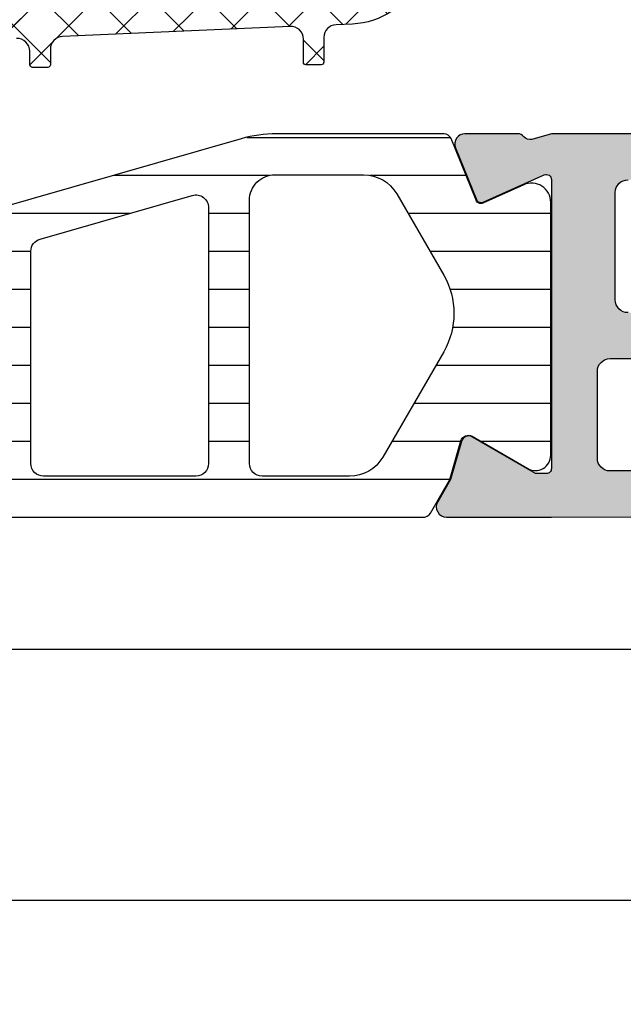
# Model space of a CAD drawing. Header units: millimetres. Extents: x 373037 to 682063, y 76092 to 274210.
# Tile 137 of 256: x 655081 to 655104, y 260763 to 260801. Entities that reach past the tile are written whole.
import ezdxf

# ---------------------------------------------------------------- set-up
doc = ezdxf.new("R2010")
doc.units = ezdxf.units.MM
doc.header["$LTSCALE"] = 100
doc.layers.add('PUDORYS', color=253, linetype='CONTINUOUS')

msp = doc.modelspace()

# ---------------------------------------------------------------- hatches: boundary and pattern name
at = {"layer": 'PUDORYS', "true_color": 0x939598}
h = msp.add_hatch(color=252, dxfattribs=at)
edge = h.paths.add_edge_path(flags=16)
edge.add_ellipse((655131.1201415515, 260787.3650437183), major_axis=(-0.4999740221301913, 0), ratio=1, start_angle=179.9970229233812, end_angle=270.00297707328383, ccw=False)
edge.add_line((655131.620115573, 260787.3650177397), (655131.620115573, 260769.3650177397))
edge.add_ellipse((655131.1201415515, 260769.3649917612), major_axis=(-0.4999740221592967, 0), ratio=1, start_angle=89.99702292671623, end_angle=180.0029770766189, ccw=False)
edge.add_line((655131.120115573, 260768.8650177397), (655118.620115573, 260768.8650177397))
edge.add_ellipse((655118.620137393, 260769.3650395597), major_axis=(-0.5000218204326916, 0), ratio=1, start_angle=0.002500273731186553, end_angle=89.99749972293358, ccw=False)
edge.add_line((655118.120115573, 260769.3650177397), (655118.120115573, 260781.9680687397))
edge.add_ellipse((655116.6201166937, 260781.9680698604), major_axis=(-1.499998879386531, 0), ratio=1, start_angle=179.9999571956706, end_angle=270.0000428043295)
edge.add_line((655116.620115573, 260783.4680687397), (655103.620127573, 260783.4680687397))
edge.add_ellipse((655103.6201271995, 260783.9680683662), major_axis=(-0.4999996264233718, 0), ratio=1, start_angle=-4.280877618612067e-05, end_angle=90.00004280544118, ccw=False)
edge.add_line((655103.1201275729, 260783.9680687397), (655103.1201275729, 260787.3650177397))
edge.add_ellipse((655103.6201271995, 260787.3650181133), major_axis=(-0.4999996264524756, 0), ratio=1, start_angle=-90.00004280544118, end_angle=4.280877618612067e-05, ccw=False)
edge.add_line((655103.6201275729, 260787.8650177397), (655131.1201155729, 260787.8650177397))
edge = h.paths.add_edge_path()
edge.add_line((655132.320127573, 260816.6650127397), (655129.320127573, 260816.6650127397))
edge.add_line((655129.320127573, 260816.6650127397), (655129.320127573, 260814.6650127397))
edge.add_arc((655129.8201015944, 260814.6649867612), 0.4999740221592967, 179.9970229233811, 270.0029770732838)
edge.add_line((655129.820127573, 260814.1650127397), (655130.320127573, 260814.1650127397))
edge.add_line((655130.320127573, 260814.1650127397), (655130.320127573, 260815.1650127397))
edge.add_line((655130.320127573, 260815.1650127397), (655131.320127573, 260815.1650127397))
edge.add_arc((655131.320063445, 260814.1649486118), 1.000064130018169, 0.0036740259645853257, 89.99632597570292, ccw=False)
edge.add_line((655132.320127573, 260814.1650127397), (655132.320127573, 260810.1650127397))
edge.add_arc((655131.320097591, 260810.1650427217), 1.000029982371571, 270.0017177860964, 359.9982822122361, ccw=False)
edge.add_line((655131.320127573, 260809.1650127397), (655130.320127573, 260809.1650127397))
edge.add_line((655130.320127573, 260809.1650127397), (655130.320127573, 260810.1650127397))
edge.add_line((655130.320127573, 260810.1650127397), (655129.820127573, 260810.1650127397))
edge.add_arc((655129.8201331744, 260809.6650071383), 0.5000056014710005, 90.00064186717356, 179.9993581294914)
edge.add_line((655129.320127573, 260809.6650127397), (655129.320127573, 260806.8650097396))
edge.add_arc((655129.820127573, 260806.8650097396), 0.5, 180, 360)
edge.add_line((655130.320127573, 260806.8650097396), (655130.320127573, 260807.1650127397))
edge.add_arc((655130.8201382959, 260807.1650020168), 0.5000107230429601, 90.00122873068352, 179.9987712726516, ccw=False)
edge.add_line((655130.820127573, 260807.6650127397), (655131.320127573, 260807.6650127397))
edge.add_arc((655131.320059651, 260807.1649448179), 0.5000679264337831, 0.0077822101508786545, 89.99221778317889, ccw=False)
edge.add_line((655131.820127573, 260807.1650127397), (655131.820127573, 260795.8650177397))
edge.add_arc((655131.320105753, 260795.8650395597), 0.5000218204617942, 270.00250027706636, 359.99749972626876, ccw=False)
edge.add_line((655131.320127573, 260795.3650177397), (655130.820127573, 260795.3650177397))
edge.add_arc((655130.8200648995, 260795.8649550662), 0.4999373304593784, 179.9928172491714, 270.0071827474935, ccw=False)
edge.add_line((655130.320127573, 260795.8650177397), (655130.320127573, 260796.1650207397))
edge.add_arc((655129.820064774, 260796.1649579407), 0.5000628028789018, 0.007195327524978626, 89.99280467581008)
edge.add_line((655129.820127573, 260796.6650207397), (655125.320127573, 260796.6650207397))
edge.add_arc((655125.3201331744, 260796.1650151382), 0.5000056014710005, 90.00064186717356, 179.9993581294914)
edge.add_line((655124.820127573, 260796.1650207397), (655124.820127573, 260795.3650177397))
edge.add_arc((655125.3201015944, 260795.3649917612), 0.4999740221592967, 179.9970229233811, 270.0029770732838)
edge.add_line((655125.320127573, 260794.8650177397), (655127.320127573, 260794.8650177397))
edge.add_arc((655127.320059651, 260794.3649498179), 0.5000679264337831, 0.0077822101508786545, 89.99221778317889, ccw=False)
edge.add_line((655127.820127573, 260794.3650177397), (655127.820127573, 260793.8650177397))
edge.add_arc((655128.3200648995, 260793.8649550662), 0.4999373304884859, 179.9928172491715, 270.0071827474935)
edge.add_line((655128.320127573, 260793.3650177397), (655131.320127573, 260793.3650177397))
edge.add_arc((655131.3200724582, 260792.864962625), 0.500055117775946, 0.006314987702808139, 89.99368500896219, ccw=False)
edge.add_line((655131.820127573, 260792.8650177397), (655131.820127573, 260791.1650207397))
edge.add_arc((655130.3201594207, 260791.1649888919), 1.499968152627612, -90.00121651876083, 0.0012165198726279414, ccw=False)
edge.add_line((655130.320127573, 260789.6650207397), (655104.320127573, 260789.6650207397))
edge.add_arc((655104.3201067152, 260790.1649998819), 0.4999791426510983, 179.9976097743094, 270.00239022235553, ccw=False)
edge.add_line((655103.820127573, 260790.1650207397), (655103.820127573, 260794.3650177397))
edge.add_arc((655104.3201331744, 260794.3650121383), 0.500005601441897, 90.00064186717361, 179.9993581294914, ccw=False)
edge.add_line((655104.320127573, 260794.8650177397), (655106.320127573, 260794.8650177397))
edge.add_arc((655106.320105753, 260795.3650395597), 0.5000218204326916, 270.0025002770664, 359.9974997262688)
edge.add_line((655106.820127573, 260795.3650177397), (655106.820127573, 260796.1650207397))
edge.add_arc((655106.3200750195, 260796.1649681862), 0.5000525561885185, 0.006021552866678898, 89.99397845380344)
edge.add_line((655106.320127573, 260796.6650207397), (655101.320126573, 260796.6650207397))
edge.add_line((655101.320126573, 260796.6650207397), (655100.562237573, 260796.4476997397))
edge.add_arc((655100.4795462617, 260796.7360781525), 0.2999999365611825, 217.9048146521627, 286.0000242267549, ccw=False)
edge.add_arc((655100.0061264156, 260796.3674676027), 0.3000001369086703, 37.90471811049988, 89.9999699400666)
edge.add_line((655100.006126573, 260796.6674677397), (655097.941979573, 260796.6674657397))
edge.add_arc((655097.941979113, 260796.2674663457), 0.399999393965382, 89.99993412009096, 201.9737695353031)
edge.add_line((655097.571037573, 260796.1177937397), (655098.3873985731, 260794.0945647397))
edge.add_arc((655098.5728688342, 260794.169401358), 0.1999993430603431, 201.9739078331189, 294.1410923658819)
edge.add_line((655098.654665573, 260793.9868937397), (655101.038350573, 260795.0552137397))
edge.add_arc((655101.1201472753, 260794.8727056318), 0.1999997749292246, -0.8199006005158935, 114.14102544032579, ccw=False)
edge.add_line((655101.320126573, 260794.8698437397), (655101.320127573, 260783.5657637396))
edge.add_arc((655101.1287130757, 260783.5573320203), 0.1916001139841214, -91.04445003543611, 2.5222218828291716, ccw=False)
edge.add_line((655101.125220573, 260783.3657637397), (655100.7046365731, 260783.3657637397))
edge.add_line((655100.704636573, 260783.3657637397), (655098.239024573, 260784.7974987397))
edge.add_arc((655098.0882128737, 260784.5381617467), 0.2999997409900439, 59.82080388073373, 164.0000282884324)
edge.add_line((655097.799834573, 260784.6208527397), (655097.3719635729, 260783.1286917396))
edge.add_line((655097.3719635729, 260783.1286917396), (655096.8735515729, 260782.2654167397))
edge.add_arc((655097.2199618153, 260782.0654167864), 0.4000000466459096, 150.0000115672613, 269.9999652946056)
edge.add_line((655097.219961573, 260781.6654167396), (655101.327892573, 260781.6657637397))
edge.add_line((655101.327892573, 260781.6657637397), (655115.819949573, 260781.6680687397))
edge.add_arc((655115.820127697, 260781.1680688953), 0.4999998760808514, -1.7835869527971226e-05, 90.02041150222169, ccw=False)
edge.add_line((655116.320127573, 260781.1680687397), (655116.320127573, 260775.7650267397))
edge.add_arc((655115.8201279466, 260775.7650263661), 0.4999996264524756, -90.00004280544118, 4.280877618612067e-05, ccw=False)
edge.add_line((655115.820127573, 260775.2650267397), (655113.320127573, 260775.2650267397))
edge.add_arc((655113.3201271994, 260774.7650271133), 0.4999996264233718, 89.99995719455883, 180.0000428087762)
edge.add_line((655112.820127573, 260774.7650267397), (655112.820127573, 260773.4650237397))
edge.add_arc((655113.3201067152, 260773.4650028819), 0.4999791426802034, 179.9976097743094, 270.0023902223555)
edge.add_line((655113.320127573, 260772.9650237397), (655113.820127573, 260772.9650237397))
edge.add_line((655113.820127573, 260772.9650237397), (655113.820127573, 260773.9650237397))
edge.add_line((655113.820127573, 260773.9650237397), (655115.320127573, 260773.9650237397))
edge.add_arc((655115.3200958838, 260772.9649920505), 1.000031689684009, 0.0018155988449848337, 89.9981844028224, ccw=False)
edge.add_line((655116.320127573, 260772.9650237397), (655116.320127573, 260768.9650237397))
edge.add_arc((655115.3200583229, 260768.9650929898), 1.00006925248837, 270.00396746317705, 359.9960325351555, ccw=False)
edge.add_line((655115.320127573, 260767.9650237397), (655113.820127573, 260767.9650237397))
edge.add_line((655113.820127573, 260767.9650237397), (655113.820127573, 260768.9650237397))
edge.add_line((655113.820127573, 260768.9650237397), (655113.320127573, 260768.9650237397))
edge.add_arc((655113.3201015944, 260768.4650497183), 0.4999740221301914, 89.99702292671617, 180.0029770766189)
edge.add_line((655112.820127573, 260768.4650237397), (655112.820127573, 260767.1650207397))
edge.add_arc((655113.3201331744, 260767.1650263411), 0.500005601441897, 180.0006418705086, 269.9993581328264)
edge.add_line((655113.320127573, 260766.6650207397), (655132.320127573, 260766.6650207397))
edge.add_arc((655132.3201568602, 260768.1649914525), 1.49997071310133, 269.9988812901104, 360.0011187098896)
edge.add_line((655133.820127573, 260768.1650207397), (655133.820127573, 260815.1650127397))
edge.add_arc((655132.3200672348, 260815.1649524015), 1.500060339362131, 0.002304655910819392, 89.99769534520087)
h = msp.add_hatch(dxfattribs=at)
h.set_pattern_fill('ANSI37', color=252, scale=0.48, angle=-1.272221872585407e-14, style=0)
h.set_pattern_definition([(44.99999999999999, (655073.820155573, 260811.6649927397), (-1.077630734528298, 1.077630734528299), []), (135, (655073.820155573, 260811.6649927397), (-1.077630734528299, -1.077630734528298), [])])
edge = h.paths.add_edge_path(flags=16)
edge.add_line((655070.418878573, 260812.3292867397), (655070.518622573, 260813.7221407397))
edge.add_arc((655069.9201556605, 260813.7649982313), 0.5999995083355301, 355.9039194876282, 450.0000083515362)
edge.add_arc((655069.9201554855, 260813.7649982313), 0.5999995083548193, 89.99999164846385, 184.0960805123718)
edge.add_line((655069.321688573, 260813.7221407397), (655069.421432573, 260812.3292867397))
edge.add_arc((655069.9201555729, 260812.3650012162), 0.5000001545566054, 184.0960644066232, 355.9039355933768)
edge = h.paths.add_edge_path(flags=16)
edge.add_arc((655068.3201589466, 260809.1649931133), 0.4999996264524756, 359.9999571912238, 450.0000428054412)
edge.add_line((655068.320158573, 260809.6649927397), (655064.726473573, 260809.6649927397))
edge.add_arc((655064.726473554, 260809.1649924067), 0.5000003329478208, 89.9999978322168, 203.2180265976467)
edge.add_line((655064.266967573, 260808.9678767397), (655066.982845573, 260802.6367747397))
edge.add_arc((655067.4423509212, 260802.8338906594), 0.4999998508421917, 203.2180817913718, 272.5001106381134)
edge.add_line((655067.464161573, 260802.3343667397), (655068.3419685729, 260802.3726927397))
edge.add_arc((655068.3201590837, 260802.8722163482), 0.4999994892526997, 272.4999791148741, 360.0000448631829)
edge.add_line((655068.820158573, 260802.8722167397), (655068.820158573, 260809.1649927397))
edge = h.paths.add_edge_path(flags=16)
edge.add_line((655093.874077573, 260803.7568307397), (655098.022747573, 260812.6536837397))
edge.add_arc((655097.5695938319, 260812.8649928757), 0.4999998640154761, 334.9999920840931, 450.0000296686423)
edge.add_line((655097.569593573, 260813.3649927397), (655088.220158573, 260813.3649927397))
edge.add_arc((655088.2201581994, 260812.8649931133), 0.4999996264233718, 89.99995719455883, 180.0000428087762)
edge.add_line((655087.720158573, 260812.8649927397), (655087.720158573, 260803.7410697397))
edge.add_arc((655088.2201586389, 260803.7410699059), 0.5000000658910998, 180.000019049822, 272.5000272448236)
edge.add_line((655088.241968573, 260803.2415457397), (655093.442732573, 260803.4686157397))
edge.add_arc((655093.4209228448, 260803.9681411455), 0.5000012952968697, 272.4999974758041, 334.9999080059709)
edge = h.paths.add_edge_path(flags=16)
edge.add_arc((655085.0201589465, 260812.8649931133), 0.4999996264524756, 359.9999571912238, 450.0000428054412)
edge.add_line((655085.020158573, 260813.3649927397), (655077.8201585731, 260813.3649927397))
edge.add_arc((655077.8201581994, 260812.8649931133), 0.4999996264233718, 89.99995719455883, 180.0000428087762)
edge.add_line((655077.320158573, 260812.8649927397), (655077.320158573, 260811.6649927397))
edge.add_arc((655075.3201600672, 260811.6649912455), 1.999998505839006, -90.0000428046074, 4.2805441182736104e-05, ccw=False)
edge.add_line((655075.320158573, 260809.6649927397), (655071.520158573, 260809.6649927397))
edge.add_arc((655071.5201581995, 260809.1649931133), 0.4999996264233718, 89.99995719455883, 180.0000428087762)
edge.add_line((655071.020158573, 260809.1649927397), (655071.020158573, 260803.0119317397))
edge.add_arc((655071.520158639, 260803.011931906), 0.5000000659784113, 180.000019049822, 272.5000272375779)
edge.add_line((655071.541968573, 260802.5124077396), (655077.041968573, 260802.7525427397))
edge.add_arc((655077.0201590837, 260803.2520663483), 0.4999994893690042, 272.4999791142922, 360.0000448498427)
edge.add_line((655077.520158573, 260803.2520667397), (655077.520158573, 260808.5649927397))
edge.add_arc((655078.620158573, 260808.5649927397), 1.100000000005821, 0, 180, ccw=False)
edge.add_line((655079.720158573, 260808.5649927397), (655079.720158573, 260803.3917817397))
edge.add_arc((655080.2201586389, 260803.3917819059), 0.5000000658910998, 180.000019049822, 272.5000272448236)
edge.add_line((655080.241968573, 260802.8922577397), (655085.041968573, 260803.1018307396))
edge.add_arc((655085.0201590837, 260803.6013543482), 0.4999994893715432, 272.499979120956, 360.0000448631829)
edge.add_line((655085.520158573, 260803.6013547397), (655085.520158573, 260812.8649927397))
edge = h.paths.add_edge_path()
edge.add_line((655100.233211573, 260811.4785357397), (655096.135362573, 260802.6906697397))
edge.add_ellipse((655093.4164372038, 260803.9585272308), major_axis=(-3.00000296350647, 0), ratio=1, start_angle=92.50005883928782, end_angle=154.9999693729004, ccw=False)
edge.add_line((655093.547298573, 260800.9613797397), (655092.8983485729, 260800.9330457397))
edge.add_ellipse((655092.9201580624, 260800.4335221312), major_axis=(-0.4999994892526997, 0), ratio=1, start_angle=-87.5000208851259, end_angle=4.486318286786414e-05)
edge.add_line((655092.420158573, 260800.4335217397), (655092.420158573, 260799.4649927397))
edge.add_ellipse((655092.3201586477, 260799.464992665), major_axis=(-0.0999999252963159, 0), ratio=1, start_angle=89.99995719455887, end_angle=180.0000428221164, ccw=False)
edge.add_line((655092.320158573, 260799.3649927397), (655091.720158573, 260799.3649927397))
edge.add_ellipse((655091.7201584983, 260799.464992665), major_axis=(-0.09999992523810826, 0), ratio=1, start_angle=-4.2822116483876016e-05, end_angle=90.00004282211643, ccw=False)
edge.add_line((655091.6201585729, 260799.4649927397), (655091.6201585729, 260800.3680307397))
edge.add_ellipse((655091.120158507, 260800.3680305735), major_axis=(-0.5000000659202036, 0), ratio=1, start_angle=180.000019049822, end_angle=272.5000272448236)
edge.add_line((655091.098348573, 260800.8675547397), (655082.198054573, 260800.4737167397))
edge.add_ellipse((655082.2201586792, 260799.9742054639), major_axis=(-0.500000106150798, 0), ratio=1, start_angle=-87.46623077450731, end_angle=8.298944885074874e-05)
edge.add_line((655081.720158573, 260799.9742047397), (655081.720158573, 260799.3649927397))
edge.add_ellipse((655081.6201586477, 260799.364992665), major_axis=(-0.09999992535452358, 0), ratio=1, start_angle=89.99995721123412, end_angle=180.0000428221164, ccw=False)
edge.add_line((655081.6201585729, 260799.2649927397), (655081.0201585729, 260799.2649927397))
edge.add_ellipse((655081.0201584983, 260799.364992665), major_axis=(-0.09999992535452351, 0), ratio=1, start_angle=-4.28221164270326e-05, end_angle=90.00004277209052, ccw=False)
edge.add_line((655080.920158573, 260799.3649927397), (655080.920158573, 260799.8945547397))
edge.add_ellipse((655080.4201580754, 260799.8945550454), major_axis=(-0.500000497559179, 0), ratio=1, start_angle=179.9999649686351, end_angle=272.5336979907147)
edge.add_line((655080.398054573, 260800.3940667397), (655068.857829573, 260799.8834107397))
edge.add_ellipse((655068.8796391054, 260799.383886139), major_axis=(-0.5000004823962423, 0), ratio=1, start_angle=-87.50002091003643, end_angle=3.217057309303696)
edge.add_line((655068.380426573, 260799.3558267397), (655068.668989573, 260794.2220837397))
edge.add_ellipse((655069.0794075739, 260794.3376391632), major_axis=(-0.4263754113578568, 0), ratio=1, start_angle=15.72485447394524, end_angle=159.2410276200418)
edge.add_line((655069.478102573, 260794.1865157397), (655069.476862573, 260794.4191187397))
edge.add_line((655069.4768625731, 260794.4191187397), (655069.178724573, 260796.3016977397))
edge.add_line((655069.178724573, 260796.3016977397), (655069.579150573, 260799.1509827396))
edge.add_ellipse((655069.876231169, 260799.109232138), major_axis=(-0.2999999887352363, 0), ratio=1, start_angle=235.4022536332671, end_angle=352.00025595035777, ccw=False)
edge.add_ellipse((655068.3431177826, 260796.8866610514), major_axis=(-3.000047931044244, 0), ratio=1, start_angle=161.9915754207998, end_angle=235.40235871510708, ccw=False)
edge.add_line((655071.196196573, 260795.9591757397), (655070.562620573, 260793.7042847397))
edge.add_ellipse((655069.787408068, 260793.8652142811), major_axis=(-0.791740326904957, 0), ratio=1, start_angle=96.79834625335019, end_angle=168.2723102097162, ccw=False)
edge.add_line((655069.881130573, 260793.0790407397), (655068.822920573, 260793.0778197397))
edge.add_ellipse((655068.9520448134, 260794.2569059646), major_axis=(-1.186135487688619, 0), ratio=1, start_angle=18.655576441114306, end_angle=83.75032184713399, ccw=False)
edge.add_line((655067.828230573, 260793.8774867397), (655066.733897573, 260797.1188267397))
edge.add_line((655066.733897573, 260797.1188267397), (655063.844119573, 260805.1686217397))
edge.add_line((655063.844119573, 260805.1686217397), (655059.511310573, 260815.0664987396))
edge.add_ellipse((655059.9703195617, 260815.2647688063), major_axis=(-0.5000002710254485, 0), ratio=1, start_angle=-89.93342362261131, end_angle=23.362049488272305, ccw=False)
edge.add_line((655059.969738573, 260815.7647687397), (655060.5164395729, 260815.7654037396))
edge.add_ellipse((655060.5170198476, 260815.2654036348), major_axis=(-0.5000004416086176, 0), ratio=1, start_angle=203.9208245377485, end_angle=270.06649452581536, ccw=False)
edge.add_line((655060.974073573, 260815.4681407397), (655062.375829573, 260812.2641377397))
edge.add_ellipse((655063.2919706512, 260812.6649920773), major_axis=(-0.9999993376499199, 0), ratio=1, start_angle=23.63161472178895, end_angle=90.0000528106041)
edge.add_line((655063.291971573, 260811.6649927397), (655068.519913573, 260811.6649927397))
edge.add_line((655068.519913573, 260811.6649927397), (655068.5199225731, 260813.4644717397))
edge.add_line((655068.519922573, 260813.4644717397), (655068.005121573, 260813.6024137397))
edge.add_ellipse((655068.1198868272, 260813.8795677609), major_axis=(-0.2999756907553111, 0), ratio=1, start_angle=-22.50356669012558, end_angle=67.50629974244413, ccw=False)
edge.add_line((655067.842752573, 260813.9943807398), (655068.691919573, 260815.2645077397))
edge.add_ellipse((655069.5577837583, 260814.76478697), major_axis=(-0.9997207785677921, 0), ratio=1, start_angle=269.9923881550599, end_angle=330.00923930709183, ccw=False)
edge.add_line((655069.557916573, 260815.7645077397), (655070.282277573, 260815.7644767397))
edge.add_ellipse((655070.2820695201, 260814.7647389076), major_axis=(-0.9997378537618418, 0), ratio=1, start_angle=209.9913249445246, end_angle=269.98807632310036, ccw=False)
edge.add_line((655071.147943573, 260815.2644767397), (655071.997110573, 260813.9943807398))
edge.add_ellipse((655071.7199630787, 260813.8795688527), major_axis=(-0.2999875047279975, 0), ratio=1, start_angle=112.49860381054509, end_angle=202.5024061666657, ccw=False)
edge.add_line((655071.834756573, 260813.6024137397), (655071.319940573, 260813.4644417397))
edge.add_line((655071.319940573, 260813.4644417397), (655071.319932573, 260811.6649927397))
edge.add_line((655071.319932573, 260811.6649927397), (655074.5201595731, 260811.6649927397))
edge.add_ellipse((655074.520159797, 260811.9649925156), major_axis=(-0.2999997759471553, 0), ratio=1, start_angle=89.99995720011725, end_angle=180.0000427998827)
edge.add_line((655074.820159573, 260811.9649927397), (655074.820159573, 260815.2649887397))
edge.add_ellipse((655075.3201591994, 260815.2649891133), major_axis=(-0.4999996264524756, 0), ratio=1, start_angle=-90.00004280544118, end_angle=4.280877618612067e-05, ccw=False)
edge.add_line((655075.320159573, 260815.7649887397), (655102.2177815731, 260815.7649887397))
edge.add_line((655102.2177815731, 260815.7649887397), (655103.112899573, 260814.2145967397))
edge.add_ellipse((655102.6798870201, 260813.9645966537), major_axis=(-0.4999999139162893, 0), ratio=1, start_angle=90.00006334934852, end_angle=210.0000170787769, ccw=False)
edge.add_line((655102.679887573, 260813.4645967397), (655102.679887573, 260811.7672257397))
edge.add_line((655102.679887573, 260811.7672257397), (655100.686365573, 260811.7672257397))
edge.add_ellipse((655100.6863652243, 260811.2672254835), major_axis=(-0.5000002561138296, 0), ratio=1, start_angle=269.9999600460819, end_angle=334.9998714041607)
h = msp.add_hatch(dxfattribs=at)
h.set_pattern_fill('ANSI37', color=252, scale=0.48, angle=-1.272221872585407e-14, style=0)
h.set_pattern_definition([(44.99999999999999, (655073.820155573, 260811.6649925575), (-1.077630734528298, 1.077630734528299), []), (135, (655073.820155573, 260811.6649925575), (-1.077630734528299, -1.077630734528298), [])])
edge = h.paths.add_edge_path(flags=16)
edge.add_line((655070.418878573, 260812.3292865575), (655070.518622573, 260813.7221405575))
edge.add_arc((655069.9201556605, 260813.7649980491), 0.5999995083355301, 355.9039194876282, 450.0000083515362)
edge.add_arc((655069.9201554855, 260813.7649980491), 0.5999995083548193, 89.99999164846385, 184.0960805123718)
edge.add_line((655069.321688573, 260813.7221405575), (655069.421432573, 260812.3292865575))
edge.add_arc((655069.9201555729, 260812.365001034), 0.5000001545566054, 184.0960644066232, 355.9039355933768)
edge = h.paths.add_edge_path(flags=16)
edge.add_arc((655068.3201589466, 260809.1649929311), 0.4999996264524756, 359.9999571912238, 450.0000428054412)
edge.add_line((655068.320158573, 260809.6649925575), (655064.726473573, 260809.6649925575))
edge.add_arc((655064.726473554, 260809.1649922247), 0.5000003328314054, 89.9999978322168, 203.2180266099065)
edge.add_line((655064.266967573, 260808.9678765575), (655066.982845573, 260802.6367745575))
edge.add_arc((655067.4423509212, 260802.8338904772), 0.4999998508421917, 203.2180817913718, 272.5001106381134)
edge.add_line((655067.464161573, 260802.3343665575), (655068.3419685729, 260802.3726925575))
edge.add_arc((655068.3201590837, 260802.8722161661), 0.4999994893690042, 272.4999791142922, 360.0000448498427)
edge.add_line((655068.820158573, 260802.8722165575), (655068.820158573, 260809.1649925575))
edge = h.paths.add_edge_path(flags=16)
edge.add_line((655093.874077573, 260803.7568305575), (655098.022747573, 260812.6536835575))
edge.add_arc((655097.5695938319, 260812.8649926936), 0.4999998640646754, 334.9999920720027, 450.0000296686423)
edge.add_line((655097.569593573, 260813.3649925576), (655088.220158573, 260813.3649925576))
edge.add_arc((655088.2201581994, 260812.8649929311), 0.4999996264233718, 89.99995719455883, 180.0000428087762)
edge.add_line((655087.720158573, 260812.8649925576), (655087.720158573, 260803.7410695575))
edge.add_arc((655088.2201586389, 260803.7410697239), 0.5000000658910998, 180.0000190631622, 272.5000272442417)
edge.add_line((655088.241968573, 260803.2415455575), (655093.442732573, 260803.4686155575))
edge.add_arc((655093.4209228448, 260803.9681409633), 0.5000012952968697, 272.4999974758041, 334.9999080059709)
edge = h.paths.add_edge_path(flags=16)
edge.add_arc((655085.0201589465, 260812.8649929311), 0.4999996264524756, 359.9999571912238, 450.0000428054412)
edge.add_line((655085.020158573, 260813.3649925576), (655077.8201585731, 260813.3649925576))
edge.add_arc((655077.8201581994, 260812.8649929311), 0.4999996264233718, 89.99995719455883, 180.0000428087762)
edge.add_line((655077.320158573, 260812.8649925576), (655077.320158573, 260811.6649925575))
edge.add_arc((655075.3201600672, 260811.6649910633), 1.999998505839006, -90.0000428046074, 4.2805441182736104e-05, ccw=False)
edge.add_line((655075.320158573, 260809.6649925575), (655071.520158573, 260809.6649925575))
edge.add_arc((655071.5201581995, 260809.1649929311), 0.4999996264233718, 89.99995719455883, 180.0000428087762)
edge.add_line((655071.020158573, 260809.1649925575), (655071.020158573, 260803.0119315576))
edge.add_arc((655071.520158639, 260803.0119317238), 0.5000000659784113, 180.000019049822, 272.5000272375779)
edge.add_line((655071.541968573, 260802.5124075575), (655077.041968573, 260802.7525425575))
edge.add_arc((655077.0201590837, 260803.252066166), 0.4999994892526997, 272.4999791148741, 360.0000448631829)
edge.add_line((655077.520158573, 260803.2520665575), (655077.520158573, 260808.5649925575))
edge.add_arc((655078.620158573, 260808.5649925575), 1.100000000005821, 0, 180, ccw=False)
edge.add_line((655079.720158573, 260808.5649925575), (655079.720158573, 260803.3917815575))
edge.add_arc((655080.2201586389, 260803.3917817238), 0.5000000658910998, 180.0000190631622, 272.5000272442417)
edge.add_line((655080.241968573, 260802.8922575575), (655085.041968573, 260803.1018305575))
edge.add_arc((655085.0201590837, 260803.6013541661), 0.4999994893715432, 272.499979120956, 360.0000448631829)
edge.add_line((655085.520158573, 260803.6013545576), (655085.520158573, 260812.8649925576))
edge = h.paths.add_edge_path()
edge.add_line((655100.233211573, 260811.4785355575), (655096.135362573, 260802.6906695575))
edge.add_ellipse((655093.4164372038, 260803.9585270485), major_axis=(-3.00000296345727, 0), ratio=1, start_angle=92.50005883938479, end_angle=154.9999693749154, ccw=False)
edge.add_line((655093.547298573, 260800.9613795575), (655092.8983485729, 260800.9330455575))
edge.add_ellipse((655092.9201580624, 260800.4335219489), major_axis=(-0.4999994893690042, 0), ratio=1, start_angle=-87.50002088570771, end_angle=4.484984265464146e-05)
edge.add_line((655092.420158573, 260800.4335215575), (655092.420158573, 260799.4649925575))
edge.add_ellipse((655092.3201586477, 260799.4649924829), major_axis=(-0.09999992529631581, 0), ratio=1, start_angle=89.99995719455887, end_angle=180.0000427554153, ccw=False)
edge.add_line((655092.320158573, 260799.3649925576), (655091.720158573, 260799.3649925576))
edge.add_ellipse((655091.7201584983, 260799.4649924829), major_axis=(-0.09999992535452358, 0), ratio=1, start_angle=-4.2755415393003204e-05, end_angle=90.00004282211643, ccw=False)
edge.add_line((655091.6201585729, 260799.4649925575), (655091.6201585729, 260800.3680305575))
edge.add_ellipse((655091.120158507, 260800.3680303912), major_axis=(-0.5000000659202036, 0), ratio=1, start_angle=180.0000190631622, end_angle=272.5000272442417)
edge.add_line((655091.098348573, 260800.8675545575), (655082.198054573, 260800.4737165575))
edge.add_ellipse((655082.2201586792, 260799.9742052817), major_axis=(-0.500000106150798, 0), ratio=1, start_angle=-87.46623077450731, end_angle=8.298944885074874e-05)
edge.add_line((655081.720158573, 260799.9742045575), (655081.720158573, 260799.3649925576))
edge.add_ellipse((655081.6201586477, 260799.3649924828), major_axis=(-0.09999992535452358, 0), ratio=1, start_angle=89.99995721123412, end_angle=180.0000428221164, ccw=False)
edge.add_line((655081.6201585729, 260799.2649925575), (655081.0201585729, 260799.2649925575))
edge.add_ellipse((655081.0201584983, 260799.3649924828), major_axis=(-0.09999992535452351, 0), ratio=1, start_angle=-4.28221164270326e-05, end_angle=90.00004277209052, ccw=False)
edge.add_line((655080.920158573, 260799.3649925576), (655080.920158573, 260799.8945545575))
edge.add_ellipse((655080.4201580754, 260799.8945548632), major_axis=(-0.500000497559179, 0), ratio=1, start_angle=179.9999649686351, end_angle=272.5336979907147)
edge.add_line((655080.398054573, 260800.3940665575), (655068.857829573, 260799.8834105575))
edge.add_ellipse((655068.8796391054, 260799.3838859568), major_axis=(-0.5000004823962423, 0), ratio=1, start_angle=-87.50002091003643, end_angle=3.217057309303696)
edge.add_line((655068.380426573, 260799.3558265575), (655068.668989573, 260794.2220835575))
edge.add_ellipse((655069.0794075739, 260794.3376389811), major_axis=(-0.4263754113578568, 0), ratio=1, start_angle=15.72485447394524, end_angle=159.2410276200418)
edge.add_line((655069.478102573, 260794.1865155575), (655069.476862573, 260794.4191185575))
edge.add_line((655069.4768625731, 260794.4191185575), (655069.178724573, 260796.3016975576))
edge.add_line((655069.178724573, 260796.3016975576), (655069.579150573, 260799.1509825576))
edge.add_ellipse((655069.8762311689, 260799.109231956), major_axis=(-0.299999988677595, 0), ratio=1, start_angle=235.4022536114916, end_angle=352.00025594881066, ccw=False)
edge.add_ellipse((655068.3431177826, 260796.8866608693), major_axis=(-3.000047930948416, 0), ratio=1, start_angle=161.9915754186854, end_angle=235.4023587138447, ccw=False)
edge.add_line((655071.196196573, 260795.9591755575), (655070.562620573, 260793.7042845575))
edge.add_ellipse((655069.787408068, 260793.8652140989), major_axis=(-0.791740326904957, 0), ratio=1, start_angle=96.79834625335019, end_angle=168.2723102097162, ccw=False)
edge.add_line((655069.881130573, 260793.0790405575), (655068.822920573, 260793.0778195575))
edge.add_ellipse((655068.9520448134, 260794.2569057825), major_axis=(-1.186135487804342, 0), ratio=1, start_angle=18.655576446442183, end_angle=83.75032184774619, ccw=False)
edge.add_line((655067.828230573, 260793.8774865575), (655066.733897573, 260797.1188265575))
edge.add_line((655066.733897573, 260797.1188265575), (655063.844119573, 260805.1686215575))
edge.add_line((655063.844119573, 260805.1686215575), (655059.511310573, 260815.0664985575))
edge.add_ellipse((655059.9703195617, 260815.2647686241), major_axis=(-0.5000002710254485, 0), ratio=1, start_angle=-89.93342362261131, end_angle=23.362049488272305, ccw=False)
edge.add_line((655059.969738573, 260815.7647685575), (655060.5164395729, 260815.7654035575))
edge.add_ellipse((655060.5170198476, 260815.2654034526), major_axis=(-0.5000004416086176, 0), ratio=1, start_angle=203.9208245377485, end_angle=270.06649452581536, ccw=False)
edge.add_line((655060.974073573, 260815.4681405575), (655062.375829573, 260812.2641375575))
edge.add_ellipse((655063.2919706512, 260812.6649918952), major_axis=(-0.9999993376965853, 0), ratio=1, start_angle=23.63161472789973, end_angle=90.00005281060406)
edge.add_line((655063.291971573, 260811.6649925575), (655068.519913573, 260811.6649925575))
edge.add_line((655068.519913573, 260811.6649925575), (655068.5199225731, 260813.4644715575))
edge.add_line((655068.519922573, 260813.4644715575), (655068.005121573, 260813.6024135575))
edge.add_ellipse((655068.1198868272, 260813.8795675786), major_axis=(-0.2999756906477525, 0), ratio=1, start_angle=-22.503566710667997, end_angle=67.50629973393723, ccw=False)
edge.add_line((655067.842752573, 260813.9943805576), (655068.691919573, 260815.2645075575))
edge.add_ellipse((655069.5577837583, 260814.7647867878), major_axis=(-0.9997207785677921, 0), ratio=1, start_angle=269.9923881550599, end_angle=330.00923930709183, ccw=False)
edge.add_line((655069.557916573, 260815.7645075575), (655070.282277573, 260815.7644765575))
edge.add_ellipse((655070.2820695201, 260814.7647387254), major_axis=(-0.9997378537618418, 0), ratio=1, start_angle=209.9913249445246, end_angle=269.98807632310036, ccw=False)
edge.add_line((655071.147943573, 260815.2644765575), (655071.997110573, 260813.9943805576))
edge.add_ellipse((655071.7199630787, 260813.8795686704), major_axis=(-0.2999875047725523, 0), ratio=1, start_angle=112.49860381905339, end_angle=202.5024061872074, ccw=False)
edge.add_line((655071.834756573, 260813.6024135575), (655071.319940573, 260813.4644415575))
edge.add_line((655071.319940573, 260813.4644415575), (655071.319932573, 260811.6649925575))
edge.add_line((655071.319932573, 260811.6649925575), (655074.5201595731, 260811.6649925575))
edge.add_ellipse((655074.520159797, 260811.9649923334), major_axis=(-0.2999997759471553, 0), ratio=1, start_angle=89.99995720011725, end_angle=180.0000427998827)
edge.add_line((655074.820159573, 260811.9649925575), (655074.820159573, 260815.2649885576))
edge.add_ellipse((655075.3201591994, 260815.2649889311), major_axis=(-0.4999996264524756, 0), ratio=1, start_angle=-90.00004280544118, end_angle=4.280877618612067e-05, ccw=False)
edge.add_line((655075.320159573, 260815.7649885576), (655102.2177815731, 260815.7649885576))
edge.add_line((655102.2177815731, 260815.7649885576), (655103.112899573, 260814.2145965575))
edge.add_ellipse((655102.6798870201, 260813.9645964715), major_axis=(-0.4999999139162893, 0), ratio=1, start_angle=90.00006334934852, end_angle=210.0000170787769, ccw=False)
edge.add_line((655102.679887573, 260813.4645965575), (655102.679887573, 260811.7672255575))
edge.add_line((655102.679887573, 260811.7672255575), (655100.686365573, 260811.7672255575))
edge.add_ellipse((655100.6863652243, 260811.2672253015), major_axis=(-0.5000002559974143, 0), ratio=1, start_angle=269.9999600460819, end_angle=334.9998714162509)
h = msp.add_hatch(dxfattribs=at)
h.set_pattern_fill('ANSI31', color=252, scale=0.468, angle=-45.00000000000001, style=0)
h.set_pattern_definition([(360, (655055.820155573, 260781.6649927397), (6.060223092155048e-16, 1.4859), [])])
edge = h.paths.add_edge_path(flags=16)
edge.add_line((655073.908633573, 260784.0130927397), (655072.625271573, 260786.2358027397))
edge.add_ellipse((655074.3569965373, 260787.2356751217), major_axis=(-1.999654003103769, 0), ratio=1, start_angle=-29.999954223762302, end_angle=30.001501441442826, ccw=False)
edge.add_line((655072.625244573, 260788.2355007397), (655073.277372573, 260789.3650187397))
edge.add_ellipse((655075.8754527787, 260787.8650156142), major_axis=(-3.000005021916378, 0), ratio=1, start_angle=286.00005471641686, end_angle=329.9999864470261, ccw=False)
edge.add_line((655075.048536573, 260790.7488047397), (655078.719558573, 260791.8014527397))
edge.add_ellipse((655078.8573773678, 260791.3208217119), major_axis=(-0.5000002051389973, 0), ratio=1, start_angle=179.9992010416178, end_angle=286.00000720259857, ccw=False)
edge.add_line((655079.3573775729, 260791.3208147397), (655079.357267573, 260783.7630617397))
edge.add_ellipse((655078.8572677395, 260783.7630715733), major_axis=(-0.4999998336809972, 0), ratio=1, start_angle=89.99917878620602, end_angle=179.9988731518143, ccw=False)
edge.add_line((655078.857260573, 260783.2630717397), (655075.2076115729, 260783.2631277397))
edge.add_ellipse((655075.2076510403, 260784.763126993), major_axis=(-1.499999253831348, 0), ratio=1, start_angle=30.00152725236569, end_angle=89.9984924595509, ccw=False)
edge = h.paths.add_edge_path(flags=16)
edge.add_line((655080.957269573, 260783.7630437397), (655080.9573965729, 260792.0663737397))
edge.add_ellipse((655081.4573968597, 260792.0663654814), major_axis=(-0.5000002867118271, 0), ratio=1, start_angle=285.99994393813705, end_angle=359.9990536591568, ccw=False)
edge.add_line((655081.319578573, 260792.5469967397), (655087.272340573, 260794.2539237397))
edge.add_ellipse((655087.4101595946, 260793.7732930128), major_axis=(-0.4999999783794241, 0), ratio=1, start_angle=179.9990519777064, end_angle=286.00004169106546, ccw=False)
edge.add_line((655087.910159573, 260793.7732847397), (655087.909989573, 260783.7629307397))
edge.add_ellipse((655087.4099893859, 260783.7629429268), major_axis=(-0.5000001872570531, 0), ratio=1, start_angle=89.99910470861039, end_angle=179.9986034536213, ccw=False)
edge.add_line((655087.409981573, 260783.2629427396), (655081.457261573, 260783.2630327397))
edge.add_ellipse((655081.4572698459, 260783.7630330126), major_axis=(-0.5000002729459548, 0), ratio=1, start_angle=-0.0012292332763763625, end_angle=89.99905199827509, ccw=False)
edge = h.paths.add_edge_path(flags=16)
edge.add_line((655095.274293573, 260794.3120797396), (655097.108182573, 260791.1356897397))
edge.add_ellipse((655094.5101028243, 260789.6356898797), major_axis=(-3.000002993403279, 0), ratio=1, start_angle=149.9985082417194, end_angle=209.9999639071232, ccw=False)
edge.add_line((655097.1081425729, 260788.1356207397), (655094.727647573, 260784.0127377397))
edge.add_ellipse((655093.4286292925, 260784.7627734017), major_axis=(-1.500000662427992, 0), ratio=1, start_angle=89.99848282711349, end_angle=149.9984416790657, ccw=False)
edge.add_line((655093.428589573, 260783.2627727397), (655090.009975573, 260783.2628637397))
edge.add_ellipse((655090.009989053, 260783.7628632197), major_axis=(-0.4999994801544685, 0), ratio=1, start_angle=-0.001434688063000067, end_angle=89.99845530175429, ccw=False)
edge.add_line((655089.5099895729, 260783.7628757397), (655089.5101705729, 260794.0621907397))
edge.add_ellipse((655090.5101709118, 260794.062172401), major_axis=(-1.000000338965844, 0), ratio=1, start_angle=269.99847242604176, end_angle=359.99894927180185, ccw=False)
edge.add_line((655090.510197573, 260795.0621727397), (655093.975295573, 260795.0620797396))
edge.add_ellipse((655093.9752553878, 260793.562079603), major_axis=(-1.500000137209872, 0), ratio=1, start_angle=210.0000030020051, end_angle=269.9984650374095, ccw=False)
edge = h.paths.add_edge_path()
edge.add_line((655097.122099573, 260796.6619477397), (655090.569036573, 260796.6621697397))
edge.add_arc((655090.5688697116, 260791.6621720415), 4.999997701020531, 89.99808790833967, 106.0000237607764)
edge.add_line((655089.190681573, 260796.4684777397), (655074.304263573, 260792.1998667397))
edge.add_arc((655074.1664450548, 260792.6804970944), 0.4999994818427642, 179.9999260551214, 285.9999979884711, ccw=False)
edge.add_line((655073.666445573, 260792.6804977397), (655073.666445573, 260796.5638717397))
edge.add_arc((655072.666445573, 260796.5638917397), 1.000000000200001, 359.9988540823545, 539.9988540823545)
edge.add_line((655071.666445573, 260796.5639117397), (655071.6662575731, 260791.8655757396))
edge.add_line((655071.6662575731, 260791.8655757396), (655071.510205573, 260791.8655757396))
edge.add_arc((655071.5102049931, 260791.5655757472), 0.2999999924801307, 89.99988924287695, 158.02615412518)
edge.add_line((655071.231998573, 260791.6778307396), (655070.258811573, 260789.2659287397))
edge.add_arc((655070.0733403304, 260789.3407653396), 0.20000024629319, 245.85901776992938, 338.02620225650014, ccw=False)
edge.add_line((655069.991543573, 260789.1582567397), (655068.392858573, 260789.8747567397))
edge.add_arc((655068.0861203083, 260789.1903509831), 0.7499997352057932, 65.85894153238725, 180.0000185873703)
edge.add_line((655067.336120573, 260789.1903507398), (655067.336120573, 260784.0828017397))
edge.add_arc((655067.9361204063, 260784.082801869), 0.5999998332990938, 180.0000123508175, 300.1429248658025)
edge.add_line((655068.237415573, 260783.5639367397), (655070.409372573, 260784.8251527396))
edge.add_arc((655070.5600208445, 260784.5657200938), 0.3000003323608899, 16.000069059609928, 120.14303071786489, ccw=False)
edge.add_line((655070.848399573, 260784.6484117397), (655071.2826665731, 260783.1339397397))
edge.add_line((655071.2826665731, 260783.1339397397), (655072.045214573, 260781.8131677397))
edge.add_arc((655072.3050217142, 260781.9631684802), 0.2999999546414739, 210.000168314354, 272.4633047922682)
edge.add_line((655072.317915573, 260781.6634457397), (655096.307569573, 260781.6634457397))
edge.add_arc((655096.3275242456, 260781.9627814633), 0.3000001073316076, 266.1861237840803, 329.9998522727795)
edge.add_line((655096.587331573, 260781.8127807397), (655097.349899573, 260783.1335867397))
edge.add_line((655097.349899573, 260783.1335867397), (655097.7841665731, 260784.6480577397))
edge.add_arc((655098.0725456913, 260784.5653665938), 0.3000005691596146, 59.85708159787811, 164.0000432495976, ccw=False)
edge.add_line((655098.2231935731, 260784.8247997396), (655100.395149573, 260783.5635837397))
edge.add_arc((655100.6964452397, 260784.0824491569), 0.6000003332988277, 239.8570476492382, 359.9999601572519)
edge.add_line((655101.296445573, 260784.0824487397), (655101.296445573, 260793.9860487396))
edge.add_arc((655100.5464455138, 260793.9860494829), 0.750000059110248, 359.9999432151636, 474.1410202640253)
edge.add_line((655100.239707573, 260794.6704557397), (655098.641022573, 260793.9539557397))
edge.add_arc((655098.5592258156, 260794.1364643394), 0.2000002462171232, 201.9737977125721, 294.1409822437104, ccw=False)
edge.add_line((655098.373754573, 260794.0616277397), (655097.400295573, 260796.4742027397))
edge.add_arc((655097.1220897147, 260796.3619485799), 0.2999991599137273, 21.97373854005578, 89.99811721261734)

# ---------------------------------------------------------------- linework, layer by layer
at = {"layer": 'PUDORYS', "color": 252, "ltscale": 15, "true_color": 0x939598}
for points in [[(655133.820100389, 260766.6650207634), (655133.820100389, 260838.6649925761), (655048.8201283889, 260838.6649925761), (655048.8201283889, 260766.6650207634)], [(655065.3841635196, 260307.8288373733), (655065.3841635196, 260776.4904930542), (655109.3841635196, 260776.4904930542), (655109.3841635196, 260307.8288373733)]]:
    msp.add_lwpolyline(points, close=True, dxfattribs=at)
at = {"layer": 'PUDORYS', "color": 252, "true_color": 0x939598, "extrusion": (0, 0, -1)}
for points in [[(-655096.135362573, 260802.6906697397, 0.279675), (-655093.547298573, 260800.9613797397), (-655092.898348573, 260800.9330457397), (-655092.898348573, 260800.9330457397, -0.401491), (-655092.420158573, 260800.4335217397), (-655092.420158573, 260799.4649927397), (-655092.420158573, 260799.4649927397, 0.414214), (-655092.320158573, 260799.3649927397), (-655091.720158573, 260799.3649927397), (-655091.720158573, 260799.3649927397, 0.414214), (-655091.6201585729, 260799.4649927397), (-655091.6201585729, 260800.3680307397), (-655091.6201585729, 260800.3680307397, -0.427052), (-655091.098348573, 260800.8675547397), (-655082.198054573, 260800.4737167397), (-655082.198054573, 260800.4737167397, -0.40132), (-655081.720158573, 260799.9742047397), (-655081.720158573, 260799.3649927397), (-655081.720158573, 260799.3649927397, 0.414214), (-655081.6201585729, 260799.2649927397), (-655081.020158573, 260799.2649927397), (-655081.020158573, 260799.2649927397, 0.414214), (-655080.920158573, 260799.3649927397), (-655080.920158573, 260799.8945547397), (-655080.920158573, 260799.8945547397, -0.427226), (-655080.398054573, 260800.3940667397)], [(-655096.135362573, 260802.6906695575, 0.279675), (-655093.547298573, 260800.9613795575), (-655092.898348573, 260800.9330455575), (-655092.898348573, 260800.9330455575, -0.401491), (-655092.420158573, 260800.4335215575), (-655092.420158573, 260799.4649925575), (-655092.420158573, 260799.4649925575, 0.414214), (-655092.320158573, 260799.3649925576), (-655091.720158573, 260799.3649925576), (-655091.720158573, 260799.3649925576, 0.414214), (-655091.6201585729, 260799.4649925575), (-655091.6201585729, 260800.3680305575), (-655091.6201585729, 260800.3680305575, -0.427052), (-655091.098348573, 260800.8675545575), (-655082.198054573, 260800.4737165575), (-655082.198054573, 260800.4737165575, -0.40132), (-655081.720158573, 260799.9742045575), (-655081.720158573, 260799.3649925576), (-655081.720158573, 260799.3649925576, 0.414214), (-655081.6201585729, 260799.2649925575), (-655081.020158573, 260799.2649925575), (-655081.020158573, 260799.2649925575, 0.414214), (-655080.920158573, 260799.3649925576), (-655080.920158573, 260799.8945545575), (-655080.920158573, 260799.8945545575, -0.427226), (-655080.398054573, 260800.3940665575)]]:
    msp.add_lwpolyline(points, format="xyb", dxfattribs=at)
at = {"layer": 'PUDORYS', "color": 252, "true_color": 0x939598}
for points in [[(655072.317915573, 260781.6634457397), (655096.3075695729, 260781.6634457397), (655096.3075695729, 260781.6634457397, 0.285866), (655096.587331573, 260781.8127807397), (655097.349899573, 260783.1335867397), (655097.784166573, 260784.6480577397), (655097.784166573, 260784.6480577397, -0.488505), (655098.2231935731, 260784.8247997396), (655100.395149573, 260783.5635837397), (655100.395149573, 260783.5635837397, 0.578182), (655101.296445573, 260784.0824487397), (655101.296445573, 260793.9860487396), (655101.296445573, 260793.9860487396, 0.543753), (655100.239707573, 260794.6704557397), (655098.641022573, 260793.9539557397), (655098.641022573, 260793.9539557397, -0.425336), (655098.373754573, 260794.0616277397), (655097.400295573, 260796.4742027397), (655097.400295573, 260796.4742027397, 0.305847), (655097.122099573, 260796.6619477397), (655097.122099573, 260796.6619477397), (655090.5690365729, 260796.6621697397), (655090.5690365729, 260796.6621697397, 0.0699353), (655089.190681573, 260796.4684777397), (655074.304263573, 260792.1998667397)], [(655106.320127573, 260796.6650207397), (655101.320126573, 260796.6650207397), (655100.562237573, 260796.4476997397), (655100.562237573, 260796.4476997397, -0.306185), (655100.2428365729, 260796.5517727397, 0.231306), (655100.006126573, 260796.6674677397), (655097.941979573, 260796.6674657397), (655097.941979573, 260796.6674657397, 0.531563), (655097.571037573, 260796.1177937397), (655098.387398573, 260794.0945647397), (655098.387398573, 260794.0945647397, 0.425336), (655098.654665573, 260793.9868937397), (655101.038350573, 260795.0552137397), (655101.038350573, 260795.0552137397, -0.548397), (655101.320126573, 260794.8698437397), (655101.320127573, 260783.5657637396), (655101.320127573, 260783.5657637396, -0.432566), (655101.125220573, 260783.3657637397), (655100.704636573, 260783.3657637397), (655098.239024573, 260784.7974987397), (655098.239024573, 260784.7974987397, 0.488701), (655097.799834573, 260784.6208527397), (655097.3719635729, 260783.1286917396), (655096.873551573, 260782.2654167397), (655096.873551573, 260782.2654167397, 0.57735), (655097.219961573, 260781.6654167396), (655101.327892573, 260781.6657637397), (655115.819949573, 260781.6680687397)], [(655104.320127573, 260789.6650207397, -0.414238), (655103.820127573, 260790.1650207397), (655103.820127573, 260794.3650177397), (655103.820127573, 260794.3650177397, -0.414207), (655104.320127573, 260794.8650177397)]]:
    msp.add_lwpolyline(points, format="xyb", dxfattribs=at)
at = {"layer": 'PUDORYS', "color": 252, "true_color": 0x939598, "extrusion": (0, 0, -1)}
for points in [[(-655095.274293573, 260794.3120797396), (-655097.108182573, 260791.1356897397), (-655097.108182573, 260791.1356897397, 0.267956), (-655097.1081425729, 260788.1356207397), (-655094.727647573, 260784.0127377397), (-655094.727647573, 260784.0127377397, 0.267949), (-655093.428589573, 260783.2627727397), (-655090.009975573, 260783.2628637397), (-655090.009975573, 260783.2628637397, 0.414213), (-655089.5099895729, 260783.7628757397), (-655089.510170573, 260794.0621907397), (-655089.510170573, 260794.0621907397, 0.414216), (-655090.510197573, 260795.0621727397), (-655093.975295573, 260795.0620797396), (-655093.975295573, 260795.0620797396, 0.267942), (-655095.274293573, 260794.3120797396)], [(-655080.957269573, 260783.7630437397), (-655080.9573965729, 260792.0663737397), (-655080.9573965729, 260792.0663737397, 0.334591), (-655081.319578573, 260792.5469967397), (-655087.272340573, 260794.2539237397), (-655087.272340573, 260794.2539237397, 0.498587), (-655087.910159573, 260793.7732847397), (-655087.9099895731, 260783.7629307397), (-655087.9099895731, 260783.7629307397, 0.414211), (-655087.409981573, 260783.2629427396), (-655081.457261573, 260783.2630327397), (-655081.457261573, 260783.2630327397, 0.414215), (-655080.957269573, 260783.7630437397)], [(-655131.120115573, 260787.8650177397, 0.414244), (-655131.620115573, 260787.3650177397), (-655131.620115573, 260769.3650177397), (-655131.620115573, 260769.3650177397, 0.414244), (-655131.120115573, 260768.8650177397), (-655118.620115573, 260768.8650177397), (-655118.620115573, 260768.8650177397, 0.414188), (-655118.120115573, 260769.3650177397), (-655118.120115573, 260781.9680687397), (-655118.120115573, 260781.9680687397, -0.414214), (-655116.620115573, 260783.4680687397), (-655103.6201275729, 260783.4680687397), (-655103.6201275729, 260783.4680687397, 0.414214), (-655103.1201275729, 260783.9680687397), (-655103.1201275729, 260787.3650177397), (-655103.1201275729, 260787.3650177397, 0.414214), (-655103.6201275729, 260787.8650177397), (-655131.120115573, 260787.8650177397)]]:
    msp.add_lwpolyline(points, format="xyb", close=True, dxfattribs=at)
at = {"layer": 'PUDORYS', "color": 252, "true_color": 0x939598}
msp.add_lwpolyline([(655065.3842437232, 260388.7997161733), (655065.3842437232, 260776.4904930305), (655109.3842437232, 260776.4904930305), (655109.3842437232, 260388.7997161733), (655109.3842437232, 260307.8288373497), (655065.3842437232, 260307.8288373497)], close=True, dxfattribs=at)

doc.saveas('drawing.dxf')
